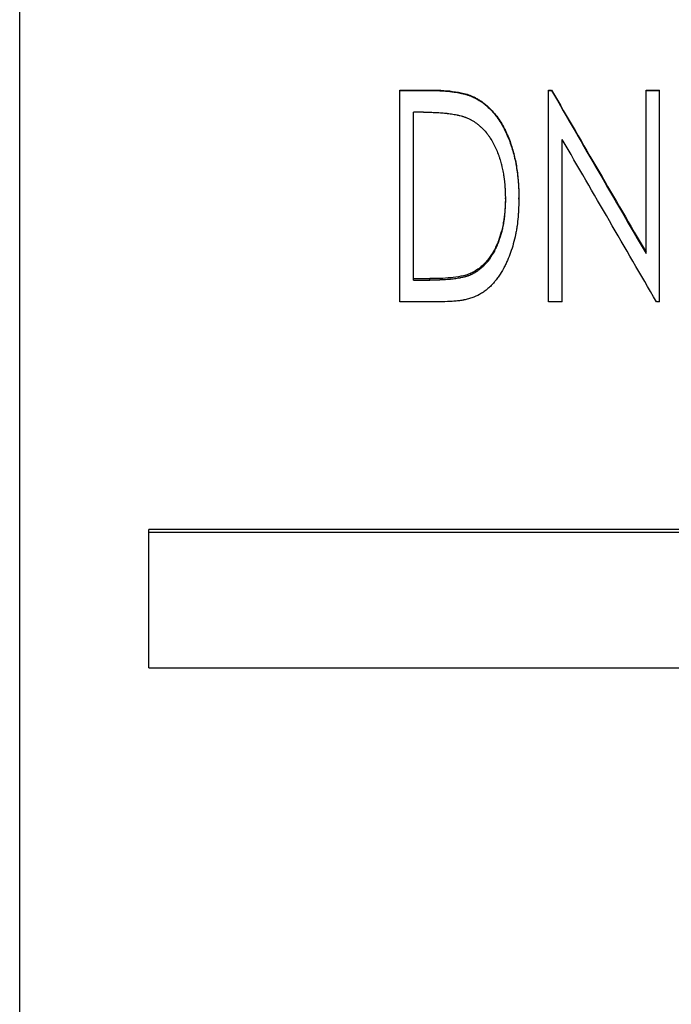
# Model space of a CAD drawing. Header units: millimetres. Extents: x -162 to 275, y -84 to 173.
# Tile 2 of 17: x -40 to -13, y -42 to 0. Entities that reach past the tile are written whole.
import ezdxf

# ---------------------------------------------------------------- set-up
doc = ezdxf.new("R2010")
doc.units = ezdxf.units.MM

msp = doc.modelspace()

# ---------------------------------------------------------------- linework, layer by layer
at = {"color": 1, "linetype": 'Continuous', "lineweight": 25}
msp.add_line((-40.5, -84), (-40.5, 84), dxfattribs=at)
at = {"color": 7, "linetype": 'Continuous', "lineweight": 25}
for p, q in [((-24.288, -12.03), (-24.288, -2.999)), ((-24.288, -2.999), (-23.039, -2.999)), ((-24.288, -3.017), (-23.039, -3.017)), ((-23.039, -3.017), (-23.039, -2.999)), ((-21.076, -3.343), (-21.076, -3.324)), ((-17.942, -12.03), (-17.942, -2.999)), ((-17.942, -2.999), (-17.822, -2.999)), ((-17.942, -3.017), (-17.822, -3.017)), ((-17.822, -3.017), (-17.822, -2.999)), ((-13.788, -9.977), (-13.788, -2.999)), ((-13.788, -2.999), (-13.212, -2.999)), ((-13.788, -3.017), (-13.212, -3.017)), ((-13.212, -12.03), (-13.212, -2.999)), ((-23.712, -11.111), (-23.712, -3.945)), ((-23.282, -3.945), (-23.712, -3.945)), ((-17.365, -12.03), (-17.365, -5.104)), ((-19.788, -7.647), (-19.788, -7.601)), ((-19.212, -7.648), (-19.212, -7.603)), ((-21.26, -10.882), (-21.26, -10.818)), ((-23.712, -11.045), (-23.008, -11.045)), ((-23.712, -11.111), (-23.008, -11.111)), ((-23.008, -11.111), (-23.008, -11.045)), ((-22.37, -12.03), (-24.288, -12.03)), ((-17.365, -12.03), (-17.942, -12.03)), ((-13.212, -12.03), (-13.343, -12.03)), ((19, -21.749), (-35, -21.749)), ((-35, -27.648), (-35, -21.749)), ((19, -21.879), (-35, -21.879)), ((-35, -27.648), (19, -27.648))]:
    msp.add_line(p, q, dxfattribs=at)
for points, knots in [([(-23.039, -2.999), (-22.949, -3), (-22.781, -3.002), (-22.447, -3.014), (-22.037, -3.048), (-21.624, -3.121), (-21.343, -3.205), (-21.189, -3.269), (-21.113, -3.305), (-21.076, -3.324)], [0, 0, 0, 0, 0.135385, 0.250067, 0.500068, 0.749993, 0.874979, 0.937484, 1, 1, 1, 1]), ([(-23.039, -3.017), (-22.928, -3.018), (-22.837, -3.02), (-22.75, -3.022), (-22.734, -3.022), (-22.715, -3.023), (-22.712, -3.023), (-22.705, -3.023), (-22.699, -3.023), (-22.683, -3.024), (-22.673, -3.024), (-22.641, -3.025), (-22.621, -3.026), (-22.589, -3.027), (-22.579, -3.028), (-22.558, -3.029), (-22.549, -3.029), (-22.446, -3.034), (-22.359, -3.04), (-22.234, -3.051), (-22.194, -3.055), (-22.134, -3.062), (-22.114, -3.064), (-22.085, -3.068), (-22.076, -3.069), (-22.061, -3.071), (-22.057, -3.071), (-22.049, -3.072), (-22.047, -3.073), (-22.042, -3.073), (-22.041, -3.074), (-21.943, -3.087), (-21.855, -3.101), (-21.732, -3.124), (-21.693, -3.132), (-21.635, -3.145), (-21.617, -3.149), (-21.589, -3.156), (-21.58, -3.158), (-21.567, -3.161), (-21.562, -3.162), (-21.553, -3.165), (-21.55, -3.165), (-21.501, -3.178), (-21.459, -3.19), (-21.399, -3.209), (-21.38, -3.215), (-21.342, -3.228), (-21.324, -3.234), (-21.286, -3.249), (-21.267, -3.256), (-21.238, -3.268), (-21.228, -3.272), (-21.214, -3.279), (-21.209, -3.281), (-21.201, -3.284), (-21.199, -3.285), (-21.194, -3.287), (-21.191, -3.289), (-21.164, -3.301), (-21.126, -3.319), (-21.076, -3.343)], [0, 0, 0, 0, 0.125, 0.125, 0.15625, 0.15625, 0.164062, 0.164062, 0.171875, 0.171875, 0.1875, 0.1875, 0.21875, 0.21875, 0.234375, 0.234375, 0.25, 0.25, 0.375, 0.375, 0.4375, 0.4375, 0.46875, 0.46875, 0.484375, 0.484375, 0.492188, 0.492188, 0.496094, 0.496094, 0.5, 0.5, 0.625, 0.625, 0.6875, 0.6875, 0.71875, 0.71875, 0.734375, 0.734375, 0.742188, 0.742188, 0.75, 0.75, 0.8125, 0.8125, 0.84375, 0.84375, 0.875, 0.875, 0.90625, 0.90625, 0.921875, 0.921875, 0.929688, 0.929688, 0.933594, 0.933594, 0.9375, 0.9375, 1, 1, 1, 1]), ([(-21.076, -3.324), (-21.031, -3.348), (-20.942, -3.398), (-20.769, -3.507), (-20.569, -3.664), (-20.35, -3.879), (-20.155, -4.117), (-19.982, -4.369), (-19.834, -4.635), (-19.702, -4.911), (-19.589, -5.198), (-19.49, -5.489), (-19.411, -5.785), (-19.343, -6.083), (-19.279, -6.486), (-19.234, -6.891), (-19.214, -7.298), (-19.212, -7.501), (-19.212, -7.603)], [0, 0, 0, 0, 0.031256, 0.062508, 0.124983, 0.186492, 0.249948, 0.312793, 0.373611, 0.43633, 0.499945, 0.562452, 0.624959, 0.687467, 0.749974, 0.874977, 0.937486, 1, 1, 1, 1]), ([(-21.076, -3.343), (-21.046, -3.36), (-21.02, -3.375), (-20.987, -3.394), (-20.977, -3.4), (-20.963, -3.408), (-20.958, -3.41), (-20.952, -3.414), (-20.95, -3.415), (-20.947, -3.417), (-20.946, -3.417), (-20.944, -3.418), (-20.944, -3.419), (-20.919, -3.433), (-20.896, -3.447), (-20.853, -3.475), (-20.833, -3.488), (-20.772, -3.529), (-20.732, -3.559), (-20.672, -3.606), (-20.652, -3.623), (-20.622, -3.648), (-20.612, -3.656), (-20.591, -3.674), (-20.581, -3.683), (-20.497, -3.757), (-20.425, -3.828), (-20.322, -3.941), (-20.288, -3.98), (-20.222, -4.061), (-20.19, -4.102), (-20.094, -4.231), (-20.036, -4.316), (-19.958, -4.442), (-19.935, -4.482), (-19.887, -4.568), (-19.863, -4.614), (-19.826, -4.685), (-19.814, -4.71), (-19.795, -4.748), (-19.79, -4.758), (-19.779, -4.781), (-19.774, -4.792), (-19.747, -4.848), (-19.726, -4.894), (-19.666, -5.034), (-19.627, -5.13), (-19.572, -5.282), (-19.555, -5.331), (-19.531, -5.404), (-19.523, -5.428), (-19.508, -5.476), (-19.5, -5.5), (-19.466, -5.614), (-19.439, -5.713), (-19.387, -5.927), (-19.365, -6.028), (-19.338, -6.166), (-19.329, -6.215), (-19.312, -6.316), (-19.304, -6.369), (-19.281, -6.532), (-19.268, -6.637), (-19.252, -6.79), (-19.247, -6.84), (-19.24, -6.914), (-19.238, -6.938), (-19.235, -6.975), (-19.234, -6.987), (-19.233, -7.011), (-19.232, -7.022), (-19.227, -7.085), (-19.224, -7.135), (-19.221, -7.212), (-19.22, -7.238), (-19.218, -7.277), (-19.218, -7.289), (-19.217, -7.309), (-19.217, -7.315), (-19.217, -7.325), (-19.217, -7.328), (-19.216, -7.335), (-19.216, -7.339), (-19.214, -7.41), (-19.213, -7.512), (-19.212, -7.648)], [0, 0, 0, 0, 0.015625, 0.015625, 0.023438, 0.023438, 0.027344, 0.027344, 0.029297, 0.029297, 0.030273, 0.030273, 0.03125, 0.03125, 0.046875, 0.046875, 0.0625, 0.0625, 0.09375, 0.09375, 0.109375, 0.109375, 0.117188, 0.117188, 0.125, 0.125, 0.1875, 0.1875, 0.21875, 0.21875, 0.25, 0.25, 0.3125, 0.3125, 0.34375, 0.34375, 0.375, 0.375, 0.390625, 0.390625, 0.398438, 0.398438, 0.40625, 0.40625, 0.4375, 0.4375, 0.5, 0.5, 0.53125, 0.53125, 0.546875, 0.546875, 0.5625, 0.5625, 0.625, 0.625, 0.6875, 0.6875, 0.71875, 0.71875, 0.75, 0.75, 0.8125, 0.8125, 0.84375, 0.84375, 0.859375, 0.859375, 0.867188, 0.867188, 0.875, 0.875, 0.90625, 0.90625, 0.921875, 0.921875, 0.929688, 0.929688, 0.933594, 0.933594, 0.935547, 0.935547, 0.9375, 0.9375, 1, 1, 1, 1]), ([(-23.282, -3.945), (-23.176, -3.945), (-23.096, -3.946), (-23.042, -3.947), (-23.039, -3.947), (-23.034, -3.947), (-23.031, -3.947), (-23.024, -3.947), (-23.019, -3.947), (-23.004, -3.948), (-22.994, -3.948), (-22.964, -3.949), (-22.944, -3.949), (-22.884, -3.951), (-22.844, -3.953), (-22.795, -3.955), (-22.784, -3.955), (-22.763, -3.956), (-22.752, -3.957), (-22.721, -3.959), (-22.7, -3.96), (-22.639, -3.963), (-22.599, -3.966), (-22.479, -3.974), (-22.403, -3.981), (-22.324, -3.989), (-22.318, -3.989), (-22.308, -3.99), (-22.302, -3.991), (-22.287, -3.993), (-22.276, -3.994), (-22.245, -3.997), (-22.225, -4), (-22.164, -4.007), (-22.124, -4.013), (-22.006, -4.031), (-21.93, -4.044), (-21.852, -4.061), (-21.846, -4.062), (-21.835, -4.064), (-21.829, -4.066), (-21.813, -4.069), (-21.803, -4.071), (-21.772, -4.078), (-21.752, -4.083), (-21.694, -4.097), (-21.658, -4.107), (-21.62, -4.118), (-21.615, -4.12), (-21.605, -4.123), (-21.601, -4.124), (-21.586, -4.129), (-21.577, -4.132), (-21.549, -4.141), (-21.53, -4.148), (-21.509, -4.155), (-21.508, -4.156), (-21.505, -4.157), (-21.503, -4.158), (-21.498, -4.16), (-21.494, -4.161), (-21.483, -4.166), (-21.474, -4.169), (-21.446, -4.18), (-21.425, -4.189), (-21.4, -4.199)], [0, 0, 0, 0, 0.125, 0.125, 0.128906, 0.128906, 0.132812, 0.132812, 0.140625, 0.140625, 0.15625, 0.15625, 0.1875, 0.1875, 0.25, 0.25, 0.265625, 0.265625, 0.28125, 0.28125, 0.3125, 0.3125, 0.375, 0.375, 0.5, 0.5, 0.507812, 0.507812, 0.515625, 0.515625, 0.53125, 0.53125, 0.5625, 0.5625, 0.625, 0.625, 0.75, 0.75, 0.757812, 0.757812, 0.765625, 0.765625, 0.78125, 0.78125, 0.8125, 0.8125, 0.875, 0.875, 0.882812, 0.882812, 0.890625, 0.890625, 0.90625, 0.90625, 0.9375, 0.9375, 0.941406, 0.941406, 0.945312, 0.945312, 0.953125, 0.953125, 0.96875, 0.96875, 1, 1, 1, 1]), ([(-21.4, -4.199), (-21.35, -4.223), (-21.309, -4.243), (-21.271, -4.263), (-21.264, -4.266), (-21.254, -4.272), (-21.251, -4.273), (-21.241, -4.278), (-21.236, -4.281), (-21.213, -4.293), (-21.195, -4.304), (-21.108, -4.355), (-21.04, -4.402), (-20.954, -4.47), (-20.939, -4.482), (-20.906, -4.509), (-20.891, -4.522), (-20.843, -4.563), (-20.812, -4.592), (-20.723, -4.677), (-20.666, -4.739), (-20.606, -4.814), (-20.6, -4.821), (-20.588, -4.837), (-20.581, -4.845), (-20.563, -4.869), (-20.551, -4.885), (-20.515, -4.933), (-20.491, -4.966), (-20.423, -5.067), (-20.379, -5.137), (-20.256, -5.354), (-20.182, -5.51), (-20.114, -5.686), (-20.11, -5.695), (-20.103, -5.715), (-20.099, -5.725), (-20.088, -5.754), (-20.081, -5.774), (-20.06, -5.833), (-20.046, -5.873), (-20.008, -5.992), (-19.984, -6.072), (-19.96, -6.164), (-19.958, -6.173), (-19.953, -6.192), (-19.95, -6.201), (-19.943, -6.23), (-19.939, -6.25), (-19.925, -6.309), (-19.916, -6.349), (-19.891, -6.472), (-19.875, -6.557), (-19.86, -6.651), (-19.86, -6.655), (-19.858, -6.665), (-19.858, -6.67), (-19.855, -6.684), (-19.854, -6.694), (-19.85, -6.723), (-19.847, -6.743), (-19.839, -6.802), (-19.834, -6.843), (-19.82, -6.968), (-19.813, -7.055), (-19.805, -7.156), (-19.805, -7.166), (-19.803, -7.187), (-19.803, -7.197), (-19.801, -7.229), (-19.8, -7.25), (-19.796, -7.312), (-19.795, -7.354), (-19.793, -7.398), (-19.793, -7.399), (-19.793, -7.403), (-19.793, -7.405), (-19.793, -7.41), (-19.793, -7.414), (-19.792, -7.426), (-19.792, -7.434), (-19.792, -7.46), (-19.791, -7.479), (-19.79, -7.542), (-19.789, -7.591), (-19.788, -7.647)], [0, 0, 0, 0, 0.03125, 0.03125, 0.039062, 0.039062, 0.042969, 0.042969, 0.046875, 0.046875, 0.0625, 0.0625, 0.125, 0.125, 0.140625, 0.140625, 0.15625, 0.15625, 0.1875, 0.1875, 0.25, 0.25, 0.257812, 0.257812, 0.265625, 0.265625, 0.28125, 0.28125, 0.3125, 0.3125, 0.375, 0.375, 0.5, 0.5, 0.507812, 0.507812, 0.515625, 0.515625, 0.53125, 0.53125, 0.5625, 0.5625, 0.625, 0.625, 0.632812, 0.632812, 0.640625, 0.640625, 0.65625, 0.65625, 0.6875, 0.6875, 0.75, 0.75, 0.753906, 0.753906, 0.757812, 0.757812, 0.765625, 0.765625, 0.78125, 0.78125, 0.8125, 0.8125, 0.875, 0.875, 0.882812, 0.882812, 0.890625, 0.890625, 0.90625, 0.90625, 0.9375, 0.9375, 0.939453, 0.939453, 0.941406, 0.941406, 0.945312, 0.945312, 0.953125, 0.953125, 0.96875, 0.96875, 1, 1, 1, 1]), ([(-19.212, -7.648), (-19.214, -7.734), (-19.216, -7.808), (-19.219, -7.904), (-19.22, -7.933), (-19.221, -7.973), (-19.222, -7.985), (-19.222, -8.003), (-19.222, -8.009), (-19.223, -8.018), (-19.223, -8.02), (-19.223, -8.024), (-19.223, -8.026), (-19.223, -8.028), (-19.223, -8.029), (-19.226, -8.102), (-19.229, -8.169), (-19.235, -8.265), (-19.237, -8.296), (-19.24, -8.341), (-19.242, -8.355), (-19.243, -8.377), (-19.244, -8.384), (-19.245, -8.399), (-19.245, -8.405), (-19.257, -8.541), (-19.272, -8.668), (-19.299, -8.857), (-19.309, -8.92), (-19.325, -9.014), (-19.331, -9.045), (-19.34, -9.092), (-19.343, -9.107), (-19.348, -9.131), (-19.349, -9.139), (-19.352, -9.154), (-19.354, -9.161), (-19.411, -9.436), (-19.481, -9.689), (-19.608, -10.048), (-19.654, -10.165), (-19.728, -10.334), (-19.754, -10.389), (-19.794, -10.471), (-19.808, -10.499), (-19.829, -10.539), (-19.836, -10.552), (-19.846, -10.572), (-19.85, -10.579), (-19.857, -10.592), (-19.86, -10.598), (-19.929, -10.726), (-19.996, -10.837), (-20.102, -10.992), (-20.138, -11.042), (-20.184, -11.101), (-20.193, -11.113), (-20.213, -11.138), (-20.224, -11.151), (-20.255, -11.189), (-20.276, -11.214), (-20.34, -11.286), (-20.384, -11.332), (-20.452, -11.398), (-20.475, -11.419), (-20.521, -11.461), (-20.547, -11.483), (-20.623, -11.545), (-20.674, -11.584), (-20.752, -11.638), (-20.779, -11.655), (-20.832, -11.688), (-20.859, -11.704), (-20.991, -11.776), (-21.103, -11.826), (-21.284, -11.888), (-21.346, -11.906), (-21.443, -11.931), (-21.475, -11.938), (-21.525, -11.949), (-21.541, -11.952), (-21.567, -11.957), (-21.575, -11.959), (-21.588, -11.961), (-21.592, -11.962), (-21.6, -11.963), (-21.605, -11.964), (-21.665, -11.975), (-21.724, -11.983), (-21.819, -11.995), (-21.852, -11.998), (-21.902, -12.003), (-21.919, -12.005), (-21.945, -12.007), (-21.953, -12.008), (-21.966, -12.009), (-21.971, -12.009), (-21.977, -12.01), (-21.979, -12.01), (-21.984, -12.01), (-21.987, -12.01), (-22.073, -12.017), (-22.2, -12.023), (-22.37, -12.03)], [0, 0, 0, 0, 0.03125, 0.03125, 0.046875, 0.046875, 0.054688, 0.054688, 0.058594, 0.058594, 0.060547, 0.060547, 0.061523, 0.061523, 0.0625, 0.0625, 0.09375, 0.09375, 0.109375, 0.109375, 0.117188, 0.117188, 0.121094, 0.121094, 0.125, 0.125, 0.1875, 0.1875, 0.21875, 0.21875, 0.234375, 0.234375, 0.242188, 0.242188, 0.246094, 0.246094, 0.25, 0.25, 0.375, 0.375, 0.4375, 0.4375, 0.46875, 0.46875, 0.484375, 0.484375, 0.492188, 0.492188, 0.496094, 0.496094, 0.5, 0.5, 0.5625, 0.5625, 0.59375, 0.59375, 0.601562, 0.601562, 0.609375, 0.609375, 0.625, 0.625, 0.65625, 0.65625, 0.671875, 0.671875, 0.6875, 0.6875, 0.71875, 0.71875, 0.734375, 0.734375, 0.75, 0.75, 0.8125, 0.8125, 0.84375, 0.84375, 0.859375, 0.859375, 0.867188, 0.867188, 0.871094, 0.871094, 0.873047, 0.873047, 0.875, 0.875, 0.90625, 0.90625, 0.921875, 0.921875, 0.929688, 0.929688, 0.933594, 0.933594, 0.935547, 0.935547, 0.936523, 0.936523, 0.9375, 0.9375, 1, 1, 1, 1]), ([(-19.788, -7.601), (-19.789, -7.679), (-19.79, -7.834), (-19.807, -8.145), (-19.841, -8.466), (-19.897, -8.795), (-19.971, -9.096), (-20.087, -9.458), (-20.272, -9.861), (-20.486, -10.187), (-20.689, -10.417), (-20.863, -10.573), (-21.052, -10.71), (-21.19, -10.782), (-21.26, -10.818)], [0, 0, 0, 0, 0.062527, 0.12505, 0.250084, 0.322617, 0.39356, 0.500138, 0.628289, 0.750016, 0.812684, 0.87501, 0.937486, 1, 1, 1, 1]), ([(-19.788, -7.647), (-19.789, -7.751), (-19.79, -7.829), (-19.792, -7.883), (-19.792, -7.886), (-19.792, -7.89), (-19.792, -7.893), (-19.792, -7.9), (-19.792, -7.905), (-19.793, -7.919), (-19.793, -7.929), (-19.794, -7.958), (-19.795, -7.977), (-19.798, -8.035), (-19.801, -8.075), (-19.81, -8.195), (-19.817, -8.273), (-19.834, -8.428), (-19.843, -8.505), (-19.855, -8.59), (-19.857, -8.601), (-19.86, -8.621), (-19.862, -8.631), (-19.866, -8.661), (-19.869, -8.681), (-19.879, -8.739), (-19.886, -8.778), (-19.901, -8.854), (-19.909, -8.891), (-19.922, -8.946), (-19.926, -8.964), (-19.935, -9.003), (-19.94, -9.022), (-19.985, -9.195), (-20.032, -9.343), (-20.089, -9.495), (-20.093, -9.505), (-20.1, -9.524), (-20.104, -9.534), (-20.116, -9.562), (-20.123, -9.581), (-20.147, -9.637), (-20.163, -9.674), (-20.213, -9.783), (-20.249, -9.853), (-20.362, -10.057), (-20.445, -10.183), (-20.543, -10.308), (-20.55, -10.316), (-20.562, -10.332), (-20.568, -10.339), (-20.587, -10.362), (-20.6, -10.377), (-20.639, -10.421), (-20.665, -10.449), (-20.706, -10.49), (-20.72, -10.503), (-20.749, -10.531), (-20.763, -10.544), (-20.807, -10.584), (-20.836, -10.609), (-20.88, -10.645), (-20.896, -10.658), (-20.926, -10.681), (-20.942, -10.693), (-20.99, -10.727), (-21.022, -10.749), (-21.057, -10.77), (-21.058, -10.771), (-21.061, -10.773), (-21.062, -10.773), (-21.067, -10.776), (-21.07, -10.778), (-21.079, -10.784), (-21.086, -10.788), (-21.107, -10.8), (-21.123, -10.809), (-21.174, -10.837), (-21.214, -10.858), (-21.26, -10.882)], [0, 0, 0, 0, 0.0625, 0.0625, 0.064453, 0.064453, 0.066406, 0.066406, 0.070312, 0.070312, 0.078125, 0.078125, 0.09375, 0.09375, 0.125, 0.125, 0.1875, 0.1875, 0.25, 0.25, 0.257812, 0.257812, 0.265625, 0.265625, 0.28125, 0.28125, 0.3125, 0.3125, 0.34375, 0.34375, 0.359375, 0.359375, 0.375, 0.375, 0.5, 0.5, 0.507812, 0.507812, 0.515625, 0.515625, 0.53125, 0.53125, 0.5625, 0.5625, 0.625, 0.625, 0.75, 0.75, 0.757812, 0.757812, 0.765625, 0.765625, 0.78125, 0.78125, 0.8125, 0.8125, 0.828125, 0.828125, 0.84375, 0.84375, 0.875, 0.875, 0.890625, 0.890625, 0.90625, 0.90625, 0.9375, 0.9375, 0.939453, 0.939453, 0.941406, 0.941406, 0.945312, 0.945312, 0.953125, 0.953125, 0.96875, 0.96875, 1, 1, 1, 1]), ([(-21.26, -10.818), (-21.294, -10.832), (-21.362, -10.861), (-21.502, -10.909), (-21.755, -10.964), (-22.122, -11.013), (-22.565, -11.041), (-22.86, -11.044), (-23.008, -11.045)], [0, 0, 0, 0, 0.06251, 0.125005, 0.249982, 0.499941, 0.74996, 1, 1, 1, 1]), ([(-21.26, -10.882), (-21.305, -10.902), (-21.339, -10.916), (-21.364, -10.925), (-21.366, -10.926), (-21.371, -10.928), (-21.373, -10.929), (-21.379, -10.931), (-21.383, -10.933), (-21.396, -10.937), (-21.405, -10.94), (-21.431, -10.949), (-21.449, -10.955), (-21.472, -10.962), (-21.475, -10.963), (-21.483, -10.965), (-21.487, -10.966), (-21.499, -10.969), (-21.507, -10.971), (-21.532, -10.978), (-21.549, -10.982), (-21.603, -10.995), (-21.642, -11.003), (-21.688, -11.012), (-21.692, -11.013), (-21.7, -11.015), (-21.705, -11.015), (-21.718, -11.018), (-21.727, -11.019), (-21.753, -11.024), (-21.771, -11.027), (-21.824, -11.036), (-21.86, -11.042), (-21.97, -11.057), (-22.045, -11.066), (-22.132, -11.075), (-22.139, -11.075), (-22.157, -11.077), (-22.165, -11.078), (-22.192, -11.08), (-22.209, -11.081), (-22.263, -11.086), (-22.299, -11.088), (-22.41, -11.096), (-22.486, -11.1), (-22.567, -11.103), (-22.568, -11.103), (-22.571, -11.103), (-22.573, -11.103), (-22.578, -11.103), (-22.582, -11.103), (-22.592, -11.104), (-22.599, -11.104), (-22.621, -11.105), (-22.636, -11.105), (-22.684, -11.106), (-22.718, -11.107), (-22.829, -11.109), (-22.913, -11.11), (-23.008, -11.111)], [0, 0, 0, 0, 0.0625, 0.0625, 0.066406, 0.066406, 0.070312, 0.070312, 0.078125, 0.078125, 0.09375, 0.09375, 0.125, 0.125, 0.132812, 0.132812, 0.140625, 0.140625, 0.15625, 0.15625, 0.1875, 0.1875, 0.25, 0.25, 0.257812, 0.257812, 0.265625, 0.265625, 0.28125, 0.28125, 0.3125, 0.3125, 0.375, 0.375, 0.5, 0.5, 0.515625, 0.515625, 0.53125, 0.53125, 0.5625, 0.5625, 0.625, 0.625, 0.75, 0.75, 0.753906, 0.753906, 0.757812, 0.757812, 0.765625, 0.765625, 0.78125, 0.78125, 0.8125, 0.8125, 0.875, 0.875, 1, 1, 1, 1])]:
    msp.add_open_spline(points, degree=3, knots=knots, dxfattribs=at)
for points in [[(-17.822, -2.999), (-16.477, -5.312), (-15.133, -7.62), (-13.788, -9.918)], [(-17.822, -3.017), (-16.477, -5.343), (-15.133, -7.666), (-13.788, -9.977)], [(-13.343, -12.03), (-14.684, -9.733), (-16.025, -7.421), (-17.365, -5.104)]]:
    msp.add_open_spline(points, degree=3, dxfattribs=at)

doc.saveas('drawing.dxf')
